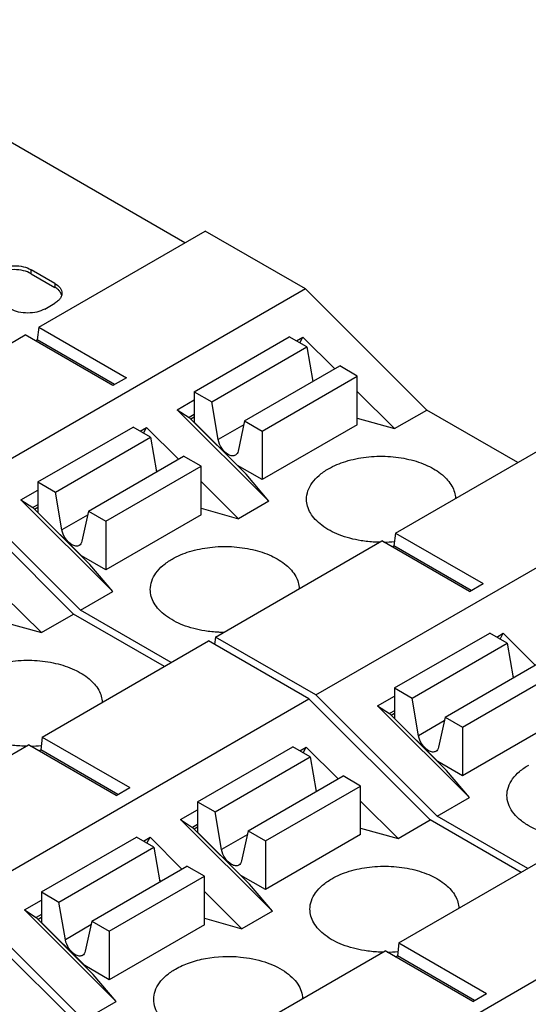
# Model space of a CAD drawing. Header units: inches. Extents: x 0 to 22, y 0 to 17.
# Tile 22 of 46: x 4.649 to 5.066, y 13.553 to 14.36. Entities that reach past the tile are written whole.
import ezdxf

# ---------------------------------------------------------------- set-up
doc = ezdxf.new("R2010")
doc.units = ezdxf.units.IN
doc.header["$LTSCALE"] = 1.21
doc.header["$MEASUREMENT"] = 0
doc.layers.get('0').update_dxf_attribs({"linetype": 'CONTINUOUS'})

msp = doc.modelspace()

# ---------------------------------------------------------------- linework, layer by layer
at = {"color": 7, "linetype": 'CONTINUOUS'}
for p, q in [((4.7846, 14.17675), (4.46797, 14.35957)), ((4.66489, 14.10764), (4.8013, 14.1864)), ((4.88358, 14.13889), (4.8013, 14.1864)), ((4.65866, 14.15142), (4.65866, 14.15463)), ((4.67815, 14.14338), (4.65866, 14.15463)), ((4.65866, 14.15142), (4.67815, 14.14017)), ((4.88358, 14.13889), (4.59963, 13.97494)), ((4.67815, 14.14338), (4.67815, 14.14017)), ((4.88358, 14.13889), (4.98301, 14.03969)), ((4.6698, 14.12248), (4.67815, 14.12731)), ((4.66489, 14.10764), (4.66369, 14.09708)), ((4.66489, 14.10764), (4.73669, 14.06618)), ((4.51734, 14.02244), (4.65375, 14.10121)), ((4.72556, 14.05975), (4.65375, 14.10121)), ((4.6623, 14.09627), (4.66369, 14.09708)), ((4.72695, 14.06055), (4.66369, 14.09708)), ((4.79229, 14.05465), (4.87024, 14.09966)), ((4.88459, 14.09137), (4.87024, 14.09966)), ((4.876, 14.09633), (4.88137, 14.09944)), ((4.87877, 14.09473), (4.88137, 14.09944)), ((4.88137, 14.09944), (4.90745, 14.07342)), ((4.80664, 14.04637), (4.88459, 14.09137)), ((4.88459, 14.09137), (4.88948, 14.06304)), ((4.83362, 14.03079), (4.91157, 14.07579)), ((4.92592, 14.06751), (4.91157, 14.07579)), ((4.73669, 14.06618), (4.72556, 14.05975)), ((4.84797, 14.0225), (4.92592, 14.06751)), ((4.92592, 14.02765), (4.92592, 14.06751)), ((4.88928, 14.06423), (4.89011, 14.0634)), ((4.79229, 14.05465), (4.79229, 14.02973)), ((4.79229, 14.05465), (4.80664, 14.04637)), ((4.92592, 14.055), (4.95657, 14.02442)), ((4.77837, 14.03996), (4.79229, 14.048)), ((4.81197, 14.01548), (4.80664, 14.04637)), ((4.77837, 14.03996), (4.78811, 14.03362)), ((4.77837, 14.03996), (4.85356, 13.96495)), ((4.79229, 14.03603), (4.78811, 14.03362)), ((4.83482, 13.98702), (4.78811, 14.03362)), ((4.79229, 14.03372), (4.78958, 14.03216)), ((4.92592, 14.0331), (4.95657, 14.02442)), ((4.95657, 14.02442), (4.98301, 14.03969)), ((5.05742, 13.99673), (4.98301, 14.03969)), ((4.66423, 13.98071), (4.74218, 14.02572)), ((4.75653, 14.01743), (4.74218, 14.02572)), ((4.74794, 14.02239), (4.75332, 14.0255)), ((4.75071, 14.02079), (4.75332, 14.0255)), ((4.7794, 13.99948), (4.75332, 14.0255)), ((4.79229, 14.02973), (4.82783, 13.99427)), ((4.83293, 14.02758), (4.81197, 14.01548)), ((4.83362, 14.03079), (4.82828, 14.00607)), ((4.83362, 14.03079), (4.84797, 14.0225)), ((4.92592, 14.02765), (4.84797, 13.98264)), ((4.67858, 13.97243), (4.75653, 14.01743)), ((4.75653, 14.01743), (4.76142, 13.9891)), ((4.84797, 14.0225), (4.84797, 13.98264)), ((4.9572, 13.93886), (5.09361, 14.01762)), ((4.70556, 13.95685), (4.78351, 14.00185)), ((4.79786, 13.99357), (4.78351, 14.00185)), ((4.71991, 13.94856), (4.79786, 13.99357)), ((4.79786, 13.95371), (4.79786, 13.99357)), ((4.84797, 13.98264), (4.82783, 13.99427)), ((4.76122, 13.99029), (4.76205, 13.98946)), ((4.85356, 13.96495), (4.83482, 13.98702)), ((4.66423, 13.98071), (4.66423, 13.95579)), ((4.66423, 13.98071), (4.67858, 13.97243)), ((4.82851, 13.95048), (4.79786, 13.98106)), ((4.59406, 13.97172), (4.69349, 13.87252)), ((4.69906, 13.87574), (4.59963, 13.97494)), ((4.65031, 13.96602), (4.66423, 13.97406)), ((4.68392, 13.94154), (4.67858, 13.97243)), ((4.89193, 13.80616), (5.17589, 13.97011)), ((4.65031, 13.96602), (4.66006, 13.95968)), ((4.7255, 13.89101), (4.65031, 13.96602)), ((4.66423, 13.96209), (4.66006, 13.95968)), ((4.70676, 13.91308), (4.66006, 13.95968)), ((4.66423, 13.95978), (4.66152, 13.95822)), ((4.85356, 13.96495), (4.82851, 13.95048)), ((4.66423, 13.95579), (4.69978, 13.92033)), ((4.70487, 13.95364), (4.68392, 13.94154)), ((4.70556, 13.95685), (4.70022, 13.93213)), ((4.70556, 13.95685), (4.71991, 13.94856)), ((4.79786, 13.95371), (4.71991, 13.9087)), ((4.79786, 13.95916), (4.82851, 13.95048)), ((4.71991, 13.94856), (4.71991, 13.9087)), ((4.9572, 13.93886), (4.956, 13.9283)), ((4.9572, 13.93886), (5.029, 13.8974)), ((4.80965, 13.85367), (4.94606, 13.93243)), ((5.01787, 13.89097), (4.94606, 13.93243)), ((4.95461, 13.9275), (4.956, 13.9283)), ((5.01926, 13.89178), (4.956, 13.9283)), ((4.71991, 13.9087), (4.69978, 13.92033)), ((4.7255, 13.89101), (4.70676, 13.91308)), ((5.01787, 13.89097), (5.029, 13.8974)), ((4.63639, 13.88783), (4.66704, 13.85725)), ((4.69906, 13.87574), (4.7255, 13.89101)), ((4.66704, 13.85725), (4.69349, 13.87252)), ((4.7679, 13.82956), (4.69349, 13.87252)), ((4.77346, 13.83278), (4.69906, 13.87574)), ((4.63639, 13.86593), (4.66704, 13.85725)), ((4.95654, 13.81194), (5.03449, 13.85694)), ((5.04883, 13.84866), (5.03449, 13.85694)), ((5.04025, 13.85362), (5.04562, 13.85672)), ((5.04302, 13.85202), (5.04562, 13.85672)), ((5.0717, 13.8307), (5.04562, 13.85672)), ((4.66767, 13.77169), (4.80408, 13.85045)), ((4.88637, 13.80295), (4.80408, 13.85045)), ((4.80965, 13.85367), (4.80897, 13.84763)), ((4.89193, 13.80616), (4.80965, 13.85367)), ((4.97089, 13.80365), (5.04883, 13.84866)), ((5.04883, 13.84866), (5.05373, 13.82033)), ((4.99787, 13.78807), (5.07582, 13.83308)), ((5.01222, 13.77979), (5.09017, 13.8248)), ((5.05353, 13.82152), (5.05436, 13.82069)), ((4.99137, 13.70696), (4.89193, 13.80616)), ((4.95654, 13.81194), (4.97089, 13.80365)), ((4.95654, 13.81194), (4.95654, 13.78702)), ((4.60241, 13.63899), (4.88637, 13.80295)), ((4.88637, 13.80295), (4.9858, 13.70375)), ((4.94262, 13.79725), (4.95654, 13.80529)), ((4.97622, 13.77277), (4.97089, 13.80365)), ((4.94262, 13.79725), (4.95236, 13.7909)), ((5.01781, 13.72223), (4.94262, 13.79725)), ((4.95654, 13.79331), (4.95236, 13.7909)), ((4.99907, 13.74431), (4.95236, 13.7909)), ((4.95654, 13.79101), (4.95383, 13.78944)), ((4.95654, 13.78702), (4.99208, 13.75155)), ((4.99718, 13.78487), (4.97622, 13.77277)), ((4.99787, 13.78807), (4.99253, 13.76335)), ((4.99787, 13.78807), (5.01222, 13.77979)), ((5.09017, 13.78494), (5.01222, 13.73993)), ((5.01222, 13.77979), (5.01222, 13.73993)), ((4.66767, 13.77169), (4.66648, 13.76113)), ((4.66767, 13.77169), (4.73948, 13.73023)), ((4.52013, 13.6865), (4.65654, 13.76526)), ((4.72834, 13.7238), (4.65654, 13.76526)), ((4.66508, 13.76033), (4.66648, 13.76113)), ((4.72974, 13.72461), (4.66648, 13.76113)), ((4.79507, 13.71871), (4.87302, 13.76372)), ((4.88737, 13.75543), (4.87302, 13.76372)), ((4.87878, 13.76039), (4.88416, 13.76349)), ((4.88155, 13.75879), (4.88416, 13.76349)), ((4.88416, 13.76349), (4.91024, 13.73748)), ((4.80942, 13.71042), (4.88737, 13.75543)), ((4.88737, 13.75543), (4.89227, 13.7271)), ((5.01222, 13.73993), (4.99208, 13.75155)), ((5.01781, 13.72223), (4.99907, 13.74431)), ((4.8364, 13.69484), (4.91435, 13.73985)), ((4.9287, 13.73157), (4.91435, 13.73985)), ((4.72834, 13.7238), (4.73948, 13.73023)), ((4.85075, 13.68656), (4.9287, 13.73157)), ((4.89206, 13.72829), (4.89289, 13.72746)), ((4.9287, 13.69171), (4.9287, 13.73157)), ((4.79507, 13.71871), (4.80942, 13.71042)), ((4.79507, 13.71871), (4.79507, 13.69379)), ((4.9287, 13.71906), (4.95935, 13.68848)), ((4.99137, 13.70696), (5.01781, 13.72223)), ((4.78115, 13.70402), (4.79507, 13.71206)), ((4.81476, 13.67954), (4.80942, 13.71042)), ((4.78115, 13.70402), (4.7909, 13.69767)), ((4.78115, 13.70402), (4.85635, 13.629)), ((4.95935, 13.68848), (4.9858, 13.70375)), ((5.06021, 13.66079), (4.9858, 13.70375)), ((5.06577, 13.664), (4.99137, 13.70696)), ((4.79507, 13.70008), (4.7909, 13.69767)), ((4.8376, 13.65108), (4.7909, 13.69767)), ((4.79507, 13.69778), (4.79236, 13.69621)), ((4.79507, 13.69379), (4.83062, 13.65833)), ((4.8364, 13.69484), (4.83107, 13.67012)), ((4.8364, 13.69484), (4.85075, 13.68656)), ((4.9287, 13.69715), (4.95935, 13.68848)), ((4.66701, 13.64477), (4.74496, 13.68978)), ((4.75931, 13.68149), (4.74496, 13.68978)), ((4.75072, 13.68645), (4.7561, 13.68955)), ((4.75349, 13.68485), (4.7561, 13.68955)), ((4.78218, 13.66354), (4.7561, 13.68955)), ((4.83571, 13.69164), (4.81476, 13.67954)), ((4.9287, 13.69171), (4.85075, 13.6467)), ((4.85075, 13.68656), (4.85075, 13.6467)), ((4.68136, 13.63649), (4.75931, 13.68149)), ((4.75931, 13.68149), (4.76421, 13.65316)), ((4.95998, 13.60292), (5.09639, 13.68168)), ((4.70835, 13.62091), (4.78629, 13.66591)), ((4.80064, 13.65763), (4.78629, 13.66591)), ((4.72269, 13.61262), (4.80064, 13.65763)), ((4.764, 13.65435), (4.76483, 13.65352)), ((4.80064, 13.61777), (4.80064, 13.65763)), ((4.85075, 13.6467), (4.83062, 13.65833)), ((4.66701, 13.64477), (4.68136, 13.63649)), ((4.66701, 13.64477), (4.66701, 13.61985)), ((4.83129, 13.61454), (4.80064, 13.64512)), ((4.85635, 13.629), (4.8376, 13.65108)), ((4.70184, 13.53979), (4.60241, 13.63899)), ((4.6531, 13.63008), (4.66701, 13.63812)), ((4.59684, 13.63578), (4.69627, 13.53658)), ((4.6531, 13.63008), (4.66284, 13.62373)), ((4.72829, 13.55506), (4.6531, 13.63008)), ((4.6867, 13.6056), (4.68136, 13.63649)), ((4.85635, 13.629), (4.83129, 13.61454)), ((4.89472, 13.47022), (5.17867, 13.63417)), ((4.66701, 13.62615), (4.66284, 13.62373)), ((4.70954, 13.57714), (4.66284, 13.62373)), ((4.66701, 13.62384), (4.6643, 13.62227)), ((4.70835, 13.62091), (4.70301, 13.59618)), ((4.70835, 13.62091), (4.72269, 13.61262)), ((4.80064, 13.62321), (4.83129, 13.61454)), ((4.66701, 13.61985), (4.70256, 13.58439)), ((4.70765, 13.6177), (4.6867, 13.6056)), ((4.80064, 13.61777), (4.72269, 13.57276)), ((4.72269, 13.61262), (4.72269, 13.57276)), ((4.81244, 13.51773), (4.94885, 13.59649)), ((5.02065, 13.55503), (4.94885, 13.59649)), ((4.95998, 13.60292), (4.95879, 13.59236)), ((4.95998, 13.60292), (5.03179, 13.56146)), ((4.95739, 13.59155), (4.95879, 13.59236)), ((5.02204, 13.55583), (4.95879, 13.59236)), ((4.72269, 13.57276), (4.70256, 13.58439)), ((4.72829, 13.55506), (4.70954, 13.57714)), ((5.02065, 13.55503), (5.03179, 13.56146)), ((4.70184, 13.53979), (4.72829, 13.55506))]:
    msp.add_line(p, q, dxfattribs=at)
for centre in [(4.94545, 14.0357), (4.65592, 13.86853), (4.94823, 13.69976)]:
    msp.add_arc(centre, 0.10436, 271.20371, 276.08982, dxfattribs=at)
for points, knots in [([(4.63082, 14.15463), (4.6328, 14.15577), (4.6374, 14.15744), (4.64474, 14.15823), (4.65209, 14.15744), (4.65669, 14.15577), (4.65866, 14.15463)], [0, 0, 0, 0, 0.237254, 0.5, 0.762746, 1, 1, 1, 1]), ([(4.65866, 14.15142), (4.65669, 14.15256), (4.65209, 14.15422), (4.64474, 14.15502), (4.6374, 14.15422), (4.6328, 14.15256), (4.63082, 14.15142)], [0, 0, 0, 0, 0.237254, 0.5, 0.762746, 1, 1, 1, 1]), ([(4.67815, 14.14338), (4.67978, 14.14244), (4.68198, 14.14071), (4.68364, 14.13766), (4.68391, 14.13609), (4.68391, 14.13534)], [0, 0, 0, 0, 0.547744, 0.781591, 1, 1, 1, 1]), ([(4.68178, 14.13728), (4.68154, 14.13755), (4.68046, 14.13866), (4.67918, 14.13957), (4.67815, 14.14017)], [0, 0, 0, 0, 0.234325, 1, 1, 1, 1]), ([(4.68372, 14.13374), (4.68364, 14.13405), (4.68322, 14.13534), (4.68246, 14.1365), (4.68178, 14.13728)], [0, 0, 0, 0, 0.237067, 1, 1, 1, 1]), ([(4.68178, 14.13019), (4.68154, 14.12992), (4.68046, 14.12881), (4.67918, 14.1279), (4.67815, 14.12731)], [0, 0, 0, 0, 0.234325, 1, 1, 1, 1]), ([(4.68391, 14.13534), (4.68391, 14.13444), (4.68351, 14.13254), (4.68243, 14.13094), (4.68178, 14.13019)], [0, 0, 0, 0, 0.47659, 1, 1, 1, 1]), ([(4.6698, 14.12248), (4.66782, 14.12134), (4.66323, 14.11968), (4.65588, 14.11888), (4.64853, 14.11968), (4.64394, 14.12134), (4.64196, 14.12248)], [0, 0, 0, 0, 0.237254, 0.5, 0.762746, 1, 1, 1, 1]), ([(4.82013, 14.00322), (4.81801, 14.00444), (4.81445, 14.00823), (4.81241, 14.01295), (4.81197, 14.01548)], [0, 0, 0, 0, 0.487733, 1, 1, 1, 1]), ([(4.82603, 14.00263), (4.82524, 14.00217), (4.82306, 14.00184), (4.82111, 14.00265), (4.82013, 14.00322)], [0, 0, 0, 0, 0.449117, 1, 1, 1, 1]), ([(4.82828, 14.00607), (4.82813, 14.00534), (4.82764, 14.00399), (4.8266, 14.00296), (4.82603, 14.00263)], [0, 0, 0, 0, 0.531519, 1, 1, 1, 1]), ([(4.90225, 13.99148), (4.90673, 13.99407), (4.91687, 13.99827), (4.9334, 14.00161), (4.9509, 14.00215), (4.96795, 13.99983), (4.98322, 13.99484), (4.99553, 13.98754), (5.0028, 13.97948), (5.00579, 13.97246), (5.00636, 13.96893), (5.00642, 13.9672)], [0, 0, 0, 0, 0.128374, 0.269566, 0.416399, 0.56063, 0.694506, 0.812286, 0.912275, 0.957104, 1, 1, 1, 1]), ([(4.88438, 13.96657), (4.88438, 13.96889), (4.88524, 13.97374), (4.88891, 13.98049), (4.89472, 13.98659), (4.89958, 13.98994), (4.90225, 13.99148)], [0, 0, 0, 0, 0.217787, 0.450917, 0.710299, 1, 1, 1, 1]), ([(4.92902, 13.93263), (4.92292, 13.93361), (4.91159, 13.93652), (4.89899, 13.94308), (4.89146, 13.94977), (4.88744, 13.95505), (4.88495, 13.9607), (4.88438, 13.96465), (4.88438, 13.96657)], [0, 0, 0, 0, 0.306979, 0.577307, 0.69628, 0.804701, 0.904714, 1, 1, 1, 1]), ([(4.69207, 13.92928), (4.68995, 13.9305), (4.68639, 13.93429), (4.68435, 13.93901), (4.68392, 13.94154)], [0, 0, 0, 0, 0.487733, 1, 1, 1, 1]), ([(4.69798, 13.92869), (4.69718, 13.92823), (4.695, 13.9279), (4.69305, 13.92871), (4.69207, 13.92928)], [0, 0, 0, 0, 0.449117, 1, 1, 1, 1]), ([(4.70022, 13.93213), (4.70007, 13.9314), (4.69958, 13.93005), (4.69854, 13.92902), (4.69798, 13.92869)], [0, 0, 0, 0, 0.531519, 1, 1, 1, 1]), ([(4.77419, 13.91755), (4.77868, 13.92013), (4.78881, 13.92433), (4.80534, 13.92767), (4.82284, 13.92821), (4.83989, 13.92589), (4.85516, 13.9209), (4.86747, 13.9136), (4.87474, 13.90554), (4.87773, 13.89852), (4.8783, 13.89499), (4.87836, 13.89326)], [0, 0, 0, 0, 0.128374, 0.269566, 0.416399, 0.56063, 0.694506, 0.812286, 0.912275, 0.957104, 1, 1, 1, 1]), ([(4.94427, 13.93134), (4.94298, 13.93136), (4.93788, 13.93151), (4.93279, 13.93202), (4.92902, 13.93263)], [0, 0, 0, 0, 0.252308, 1, 1, 1, 1]), ([(4.75632, 13.89263), (4.75632, 13.89496), (4.75718, 13.8998), (4.76085, 13.90655), (4.76666, 13.91265), (4.77152, 13.916), (4.77419, 13.91755)], [0, 0, 0, 0, 0.217787, 0.450917, 0.710299, 1, 1, 1, 1]), ([(4.80096, 13.85869), (4.79486, 13.85967), (4.78353, 13.86258), (4.77093, 13.86914), (4.7634, 13.87583), (4.75939, 13.88111), (4.75689, 13.88676), (4.75632, 13.89071), (4.75632, 13.89263)], [0, 0, 0, 0, 0.306979, 0.577307, 0.69628, 0.804701, 0.904714, 1, 1, 1, 1]), ([(4.81621, 13.8574), (4.81492, 13.85742), (4.80982, 13.85757), (4.80473, 13.85808), (4.80096, 13.85869)], [0, 0, 0, 0, 0.252308, 1, 1, 1, 1]), ([(4.61273, 13.82432), (4.61721, 13.8269), (4.62735, 13.8311), (4.64388, 13.83444), (4.66137, 13.83498), (4.67843, 13.83267), (4.6937, 13.82767), (4.706, 13.82037), (4.71327, 13.81231), (4.71627, 13.8053), (4.71684, 13.80176), (4.71689, 13.80003)], [0, 0, 0, 0, 0.128374, 0.269566, 0.416399, 0.56063, 0.694506, 0.812286, 0.912275, 0.957104, 1, 1, 1, 1]), ([(4.98438, 13.7605), (4.98226, 13.76173), (4.9787, 13.76552), (4.97666, 13.77024), (4.97622, 13.77277)], [0, 0, 0, 0, 0.487733, 1, 1, 1, 1]), ([(4.65475, 13.76417), (4.65346, 13.76419), (4.64836, 13.76434), (4.64327, 13.76486), (4.6395, 13.76546)], [0, 0, 0, 0, 0.252308, 1, 1, 1, 1]), ([(4.99028, 13.75992), (4.98949, 13.75946), (4.98731, 13.75913), (4.98535, 13.75994), (4.98438, 13.7605)], [0, 0, 0, 0, 0.449117, 1, 1, 1, 1]), ([(4.99253, 13.76335), (4.99237, 13.76263), (4.99188, 13.76128), (4.99085, 13.76025), (4.99028, 13.75992)], [0, 0, 0, 0, 0.531519, 1, 1, 1, 1]), ([(5.04863, 13.72386), (5.04863, 13.72618), (5.04949, 13.73103), (5.05316, 13.73778), (5.05897, 13.74388), (5.06382, 13.74722), (5.0665, 13.74877)], [0, 0, 0, 0, 0.217788, 0.450924, 0.710313, 1, 1, 1, 1]), ([(5.10855, 13.68863), (5.10082, 13.68871), (5.08611, 13.69044), (5.06923, 13.6967), (5.05873, 13.70404), (5.05306, 13.7101), (5.04947, 13.71677), (5.04863, 13.72156), (5.04863, 13.72386)], [0, 0, 0, 0, 0.306534, 0.582633, 0.703365, 0.811484, 0.908895, 1, 1, 1, 1]), ([(4.82291, 13.66728), (4.8208, 13.6685), (4.81724, 13.67229), (4.8152, 13.67701), (4.81476, 13.67954)], [0, 0, 0, 0, 0.487733, 1, 1, 1, 1]), ([(4.83107, 13.67012), (4.83091, 13.6694), (4.83042, 13.66805), (4.82939, 13.66702), (4.82882, 13.66669)], [0, 0, 0, 0, 0.531519, 1, 1, 1, 1]), ([(4.82882, 13.66669), (4.82802, 13.66623), (4.82584, 13.6659), (4.82389, 13.66671), (4.82291, 13.66728)], [0, 0, 0, 0, 0.449117, 1, 1, 1, 1]), ([(4.90504, 13.65554), (4.90952, 13.65813), (4.91966, 13.66233), (4.93618, 13.66567), (4.95368, 13.66621), (4.97074, 13.66389), (4.986, 13.65889), (4.99831, 13.6516), (5.00558, 13.64354), (5.00858, 13.63652), (5.00915, 13.63299), (5.0092, 13.63126)], [0, 0, 0, 0, 0.128374, 0.269566, 0.416399, 0.56063, 0.694506, 0.812286, 0.912275, 0.957104, 1, 1, 1, 1]), ([(4.88716, 13.63063), (4.88716, 13.63295), (4.88802, 13.6378), (4.8917, 13.64455), (4.8975, 13.65065), (4.90236, 13.654), (4.90504, 13.65554)], [0, 0, 0, 0, 0.217787, 0.450917, 0.710299, 1, 1, 1, 1]), ([(4.93181, 13.59669), (4.92571, 13.59767), (4.91437, 13.60058), (4.90177, 13.60714), (4.89424, 13.61382), (4.89023, 13.61911), (4.88774, 13.62476), (4.88716, 13.62871), (4.88716, 13.63063)], [0, 0, 0, 0, 0.306979, 0.577307, 0.69628, 0.804701, 0.904714, 1, 1, 1, 1]), ([(4.69485, 13.59334), (4.69274, 13.59456), (4.68918, 13.59835), (4.68714, 13.60307), (4.6867, 13.6056)], [0, 0, 0, 0, 0.487733, 1, 1, 1, 1]), ([(4.94705, 13.5954), (4.94577, 13.59541), (4.94066, 13.59556), (4.93557, 13.59608), (4.93181, 13.59669)], [0, 0, 0, 0, 0.252308, 1, 1, 1, 1]), ([(4.70076, 13.59275), (4.69996, 13.59229), (4.69778, 13.59196), (4.69583, 13.59277), (4.69485, 13.59334)], [0, 0, 0, 0, 0.449117, 1, 1, 1, 1]), ([(4.70301, 13.59618), (4.70285, 13.59546), (4.70236, 13.59411), (4.70133, 13.59308), (4.70076, 13.59275)], [0, 0, 0, 0, 0.531519, 1, 1, 1, 1]), ([(4.77698, 13.5816), (4.78059, 13.58369), (4.7886, 13.58724), (4.80634, 13.59181), (4.82068, 13.59236), (4.8302, 13.59144)], [0, 0, 0, 0, 0.227991, 0.476423, 1, 1, 1, 1]), ([(4.8302, 13.59144), (4.83693, 13.59079), (4.84954, 13.58833), (4.86379, 13.58196), (4.87251, 13.57511), (4.87724, 13.5696), (4.88028, 13.56363), (4.88107, 13.55939), (4.88114, 13.55734)], [0, 0, 0, 0, 0.306632, 0.579302, 0.699128, 0.80762, 0.90667, 1, 1, 1, 1]), ([(4.75911, 13.55669), (4.75911, 13.55901), (4.75996, 13.56386), (4.76364, 13.57061), (4.76944, 13.57671), (4.7743, 13.58006), (4.77698, 13.5816)], [0, 0, 0, 0, 0.217788, 0.450924, 0.710313, 1, 1, 1, 1]), ([(4.81903, 13.52146), (4.8113, 13.52154), (4.79658, 13.52328), (4.7797, 13.52954), (4.76921, 13.53687), (4.76353, 13.54293), (4.75994, 13.54961), (4.7591, 13.55439), (4.75911, 13.55669)], [0, 0, 0, 0, 0.306534, 0.582633, 0.703365, 0.811484, 0.908895, 1, 1, 1, 1])]:
    msp.add_open_spline(points, degree=3, knots=knots, dxfattribs=at)

doc.saveas('drawing.dxf')
